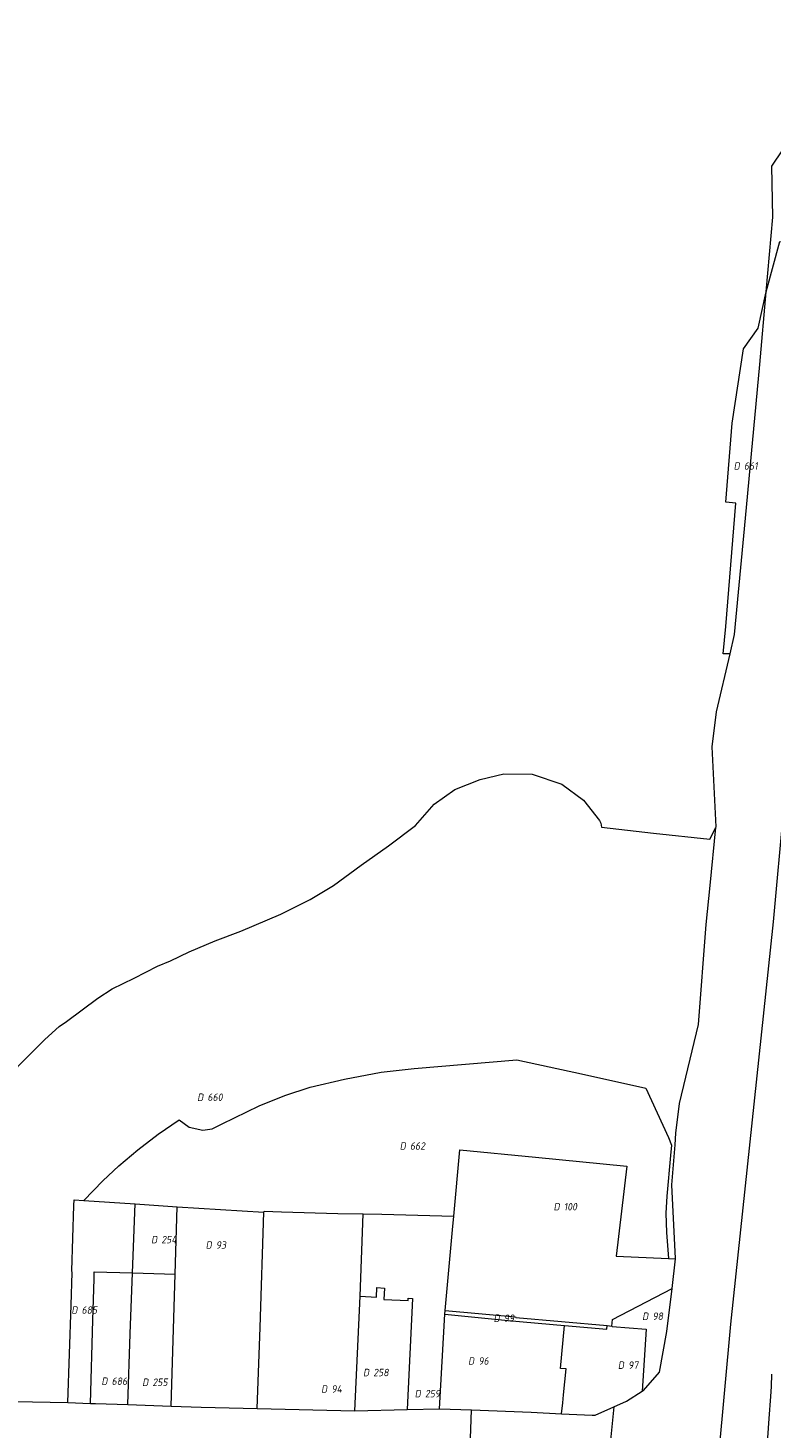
# Model space of a CAD drawing. Header units: metres. Extents: x 154658 to 157381, y 449781 to 452932.
# Tile 39 of 52: x 155939 to 156119, y 452131 to 452470. Entities that reach past the tile are written whole.
import ezdxf
from ezdxf.enums import TextEntityAlignment as Align
from ezdxf.lldxf.tags import DXFTag

# ---------------------------------------------------------------- set-up
doc = ezdxf.new("R2010")
doc.units = ezdxf.units.M
doc.layers.add('B-WE-KG-GRENS_PERCEEL-G', color=150, linetype='KG-PERCEEL', lineweight=18)
doc.layers.add('B-WE-KG-GRENS_PERCEEL-S', color=150, linetype='Continuous', lineweight=25)
doc.styles.add('NLCS-ISO', font='NLCS-ISO.ttf')
doc.styles.get("Standard").update_dxf_attribs({"font": 'verdana.ttf'})
tags = doc.linetypes.add('KG-PERCEEL', pattern='A,5.5,-2,["P",Standard,S=1.8,R=0,X=-0.5,Y=-0.9],-2,5.5,-2,[5,NLCS.SHX,S=0.75,R=0,X=0,Y=0],-2', length=19).pattern_tags.tags
tags[6] = DXFTag(74, 10)

# ---------------------------------------------------------------- blocks, each defined once
blk = doc.blocks.new('SKG-PERCEELNUMMER-SO')
at = {"style": 'NLCS-ISO', "oblique": 10, "flags": 1}
for tag, p in [('GEMEENTECODE', (0, 2.55)), ('PERCEELGROOTTE', (0, -2.45))]:
    blk.add_attdef(tag, text='', height=1.8, dxfattribs=at).set_placement(p, align=Align.MIDDLE_CENTER)
at = {"style": 'NLCS-ISO', "oblique": 10}
blk.add_attdef('SECTIE', text='', height=1.8, dxfattribs=at).set_placement((-0.5, 0), align=Align.MIDDLE_RIGHT)
blk.add_attdef('PERCEELNUMMER', text='', height=1.8, dxfattribs=at).set_placement((0.5, 0), align=Align.MIDDLE_LEFT)

msp = doc.modelspace()

# ---------------------------------------------------------------- linework, layer by layer
at = {"layer": 'B-WE-KG-GRENS_PERCEEL-G', "flags": 128}
for points in [[(156117.453, 452406.11), (156120.731, 452418.332), (156121.439, 452418.127), (156128.632, 452440.261), (156133.524, 452452.96), (156141.285, 452470.049)], [(156117.453, 452406.11), (156119.053, 452424.23), (156118.843, 452436.558), (156134.624, 452460.065), (156141.285, 452470.049)], [(156106.005, 452124.123), (156108.911, 452155.943), (156119.23, 452253.478), (156126.763, 452335.841), (156130.884, 452382.17), (156139.731, 452426.828), (156141.112, 452431.079), (156146.329, 452429.467)], [(156108.681, 452318.388), (156107.03, 452318.379), (156107.667, 452324.999), (156110.059, 452354.943), (156107.659, 452355.173), (156109.21, 452374.277), (156111.961, 452392.335), (156115.488, 452397.315), (156117.453, 452406.11)], [(156108.681, 452318.388), (156109.783, 452323.102), (156112.432, 452351.261), (156115.899, 452388.513), (156117.453, 452406.11)], [(156105.264, 452276.314), (156105.284, 452276.519), (156104.376, 452295.897), (156105.399, 452304.343), (156108.681, 452318.388)], [(155765.949, 452164.029), (155766.236, 452164.95), (155776.566, 452161.911), (155782.948, 452160.18), (155788.075, 452159.02), (155794.105, 452157.908), (155797.846, 452157.355), (155797.952, 452157.898), (155802.904, 452157.573), (155808.224, 452157.234), (155817.263, 452157.057), (155825.25, 452157.285), (155835.715, 452158.338), (155848.845, 452160.836), (155858.962, 452163.695), (155869.234, 452167.399), (155880.938, 452172.786), (155893.938, 452180.465), (155904.494, 452188.515), (155912.734, 452195.655), (155921.604, 452204.681), (155929.147, 452212.475), (155936.067, 452218.426), (155942.549, 452224.991), (155946.031, 452228.135), (155947.799, 452229.331), (155955.449, 452234.943), (155958.93, 452237.208), (155964.209, 452239.804), (155969.887, 452242.691), (155973.075, 452244.01), (155977.595, 452246.207), (155983.853, 452248.859), (155990.091, 452251.219), (155999.78, 452255.36), (156006.881, 452258.894), (156012.549, 452262.233), (156019.255, 452267.177), (156025.88, 452271.877), (156032.404, 452276.787), (156036.989, 452281.953), (156041.944, 452285.52), (156048.107, 452287.996), (156053.842, 452289.324), (156060.721, 452289.244), (156067.922, 452286.842), (156073.171, 452282.954), (156077.01, 452278.008), (156077.379, 452277.383), (156077.561, 452276.445)], [(156077.561, 452276.445), (156090.1, 452274.985), (156103.77, 452273.514), (156105.264, 452276.314)], [(156095.475, 452171.784), (156095.489, 452171.903), (156094.589, 452189.754), (156095.371, 452199.431), (156095.58, 452202.261), (156096.404, 452209.461), (156101.044, 452228.57), (156102.901, 452252.79), (156103.896, 452262.286), (156105.264, 452276.314)], [(155952.02, 452185.921), (155956.672, 452190.734), (155960.516, 452194.329), (155965.145, 452198.259), (155970.08, 452202.027), (155975.14, 452205.489), (155977.605, 452203.699), (155980.866, 452202.993), (155983.151, 452203.346), (155985.593, 452204.517), (155994.552, 452208.912), (156000.725, 452211.392), (156006.918, 452213.38), (156015.21, 452215.337), (156024.091, 452217.047), (156032.129, 452217.906), (156056.993, 452220.04), (156072.644, 452216.606), (156088.295, 452213.173), (156093.773, 452201.237), (156094.469, 452199.383), (156094.237, 452196.85), (156093.328, 452186.957), (156093.114, 452182.871), (156093.267, 452178.155), (156093.758, 452171.863)], [(156041.745, 452182.157), (156043.209, 452198.228), (156061.538, 452196.483), (156083.674, 452194.224), (156081.096, 452172.449), (156093.758, 452171.863)], [(155948.147, 452136.988), (155948.999, 452160.596), (155949.198, 452168.485), (155949.129, 452168.871), (155949.643, 452184.735), (155949.711, 452186.071), (155952.02, 452185.921)], [(155952.02, 452185.921), (155964.506, 452185.111)], [(155963.833, 452168.413), (155964.506, 452185.111)], [(155964.506, 452185.111), (155974.697, 452184.449)], [(155974.19, 452168.071), (155974.697, 452184.449)], [(155974.697, 452184.449), (155995.709, 452183.085)], [(155994.037, 452135.529), (155994.763, 452155.155), (155995.709, 452183.085)], [(155995.709, 452183.085), (155995.719, 452183.367), (155999.996, 452183.195), (156013.645, 452182.821), (156019.783, 452182.694)], [(156019.061, 452162.78), (156019.783, 452182.694)], [(156019.783, 452182.694), (156024.307, 452182.6), (156041.745, 452182.157)], [(156039.627, 452159.255), (156041.441, 452178.821), (156041.745, 452182.157)], [(155954.531, 452166.984), (155954.581, 452168.695)], [(155954.581, 452168.695), (155963.833, 452168.413)], [(156093.758, 452171.863), (156095.475, 452171.784)], [(156094.634, 452164.659), (156095.475, 452171.784)], [(155954.238, 452156.988), (155954.531, 452166.984)], [(155962.691, 452136.48), (155963.238, 452153.64), (155963.833, 452168.402)], [(155963.833, 452168.402), (155963.833, 452168.413)], [(155963.833, 452168.402), (155974.19, 452168.071)], [(155973.226, 452136.112), (155974.19, 452168.071)], [(155765.949, 452164.029), (155798.999, 452154.312), (155846.956, 452141.844), (155875.327, 452138.434), (155896.535, 452137.96), (155948.147, 452136.988)], [(156017.703, 452134.952), (156019.061, 452162.78)], [(156019.061, 452162.78), (156022.97, 452162.538), (156023.076, 452164.824), (156024.887, 452164.74), (156024.741, 452161.937), (156030.671, 452161.683), (156030.698, 452162.267), (156031.697, 452162.221), (156030.444, 452135.283)], [(156080.011, 452155.513), (156080.197, 452157.097), (156094.634, 452164.659)], [(156087.382, 452139.737), (156087.689, 452139.93), (156091.596, 452144.329), (156093.399, 452154.202), (156094.634, 452164.659)], [(156038.289, 452135.487), (156039.548, 452158.398)], [(156039.548, 452158.398), (156039.627, 452159.255)], [(156039.548, 452158.398), (156054.906, 452156.844), (156068.517, 452155.654)], [(156039.627, 452159.255), (156056.706, 452157.767), (156056.776, 452157.556), (156078.885, 452155.635)], [(155953.646, 452136.796), (155954.238, 452156.988)], [(156067.86, 452134.283), (156068.149, 452136.897), (156068.322, 452138.881), (156068.967, 452145.147), (156067.609, 452145.274), (156068.517, 452155.654)], [(156068.517, 452155.654), (156078.818, 452154.754), (156078.885, 452155.635)], [(156078.885, 452155.635), (156080.011, 452155.513)], [(156080.011, 452155.513), (156080.142, 452155.454), (156088.393, 452154.805), (156087.382, 452139.737)], [(156117.533, 452123.292), (156117.689, 452126.109), (156118.146, 452133.119), (156118.541, 452138.487), (156118.763, 452140.865), (156118.841, 452143.847)], [(156080.476, 452135.945), (156083.556, 452137.328), (156087.382, 452139.737)], [(155948.147, 452136.988), (155953.646, 452136.796)], [(155953.646, 452136.796), (155954.877, 452136.753)], [(155954.877, 452136.753), (155962.691, 452136.48)], [(155962.691, 452136.48), (155973.226, 452136.112)], [(155973.226, 452136.112), (155980.472, 452135.859), (155994.037, 452135.529)], [(155994.037, 452135.529), (156017.703, 452134.952)], [(156017.703, 452134.952), (156030.444, 452135.283)], [(156030.444, 452135.283), (156038.289, 452135.487)], [(156038.289, 452135.487), (156046.019, 452135.186)], [(156045.713, 452125.972), (156046.019, 452135.186)], [(156046.019, 452135.186), (156060.506, 452134.622), (156067.86, 452134.283)], [(156067.86, 452134.283), (156075.235, 452133.944), (156076.027, 452133.948), (156080.476, 452135.945)], [(156080.476, 452135.945), (156080.239, 452133.54)], [(156080.239, 452133.54), (156078.96, 452120.618)]]:
    msp.add_lwpolyline(points, dxfattribs=at)

# ---------------------------------------------------------------- block references
at = {"layer": 'B-WE-KG-GRENS_PERCEEL-S'}
for p, values in [((156111.541, 452363.931), {'PERCEELNUMMER': '661', 'SECTIE': 'D'}), ((155981.506, 452210.975), {'PERCEELNUMMER': '660', 'SECTIE': 'D'}), ((156030.588, 452199.142), {'PERCEELNUMMER': '662', 'SECTIE': 'D'}), ((156067.878, 452184.433), {'PERCEELNUMMER': '100', 'SECTIE': 'D'}), ((155970.333, 452176.478), {'PERCEELNUMMER': '254', 'SECTIE': 'D'}), ((155983.552, 452175.158), {'PERCEELNUMMER': '93', 'SECTIE': 'D'}), ((155950.994, 452159.398), {'PERCEELNUMMER': '685', 'SECTIE': 'D'}), ((156053.345, 452157.425), {'PERCEELNUMMER': '99', 'SECTIE': 'D'}), ((156089.373, 452157.908), {'PERCEELNUMMER': '98', 'SECTIE': 'D'}), ((156021.71, 452144.265), {'PERCEELNUMMER': '258', 'SECTIE': 'D'}), ((156047.172, 452147.064), {'PERCEELNUMMER': '96', 'SECTIE': 'D'}), ((156083.476, 452146.054), {'PERCEELNUMMER': '97', 'SECTIE': 'D'}), ((155958.275, 452142.162), {'PERCEELNUMMER': '686', 'SECTIE': 'D'}), ((155968.177, 452141.917), {'PERCEELNUMMER': '255', 'SECTIE': 'D'}), ((156011.543, 452140.271), {'PERCEELNUMMER': '94', 'SECTIE': 'D'}), ((156034.224, 452139.143), {'PERCEELNUMMER': '259', 'SECTIE': 'D'})]:
    msp.add_blockref('SKG-PERCEELNUMMER-SO', p, dxfattribs=at).add_auto_attribs(values)

doc.saveas('drawing.dxf')
